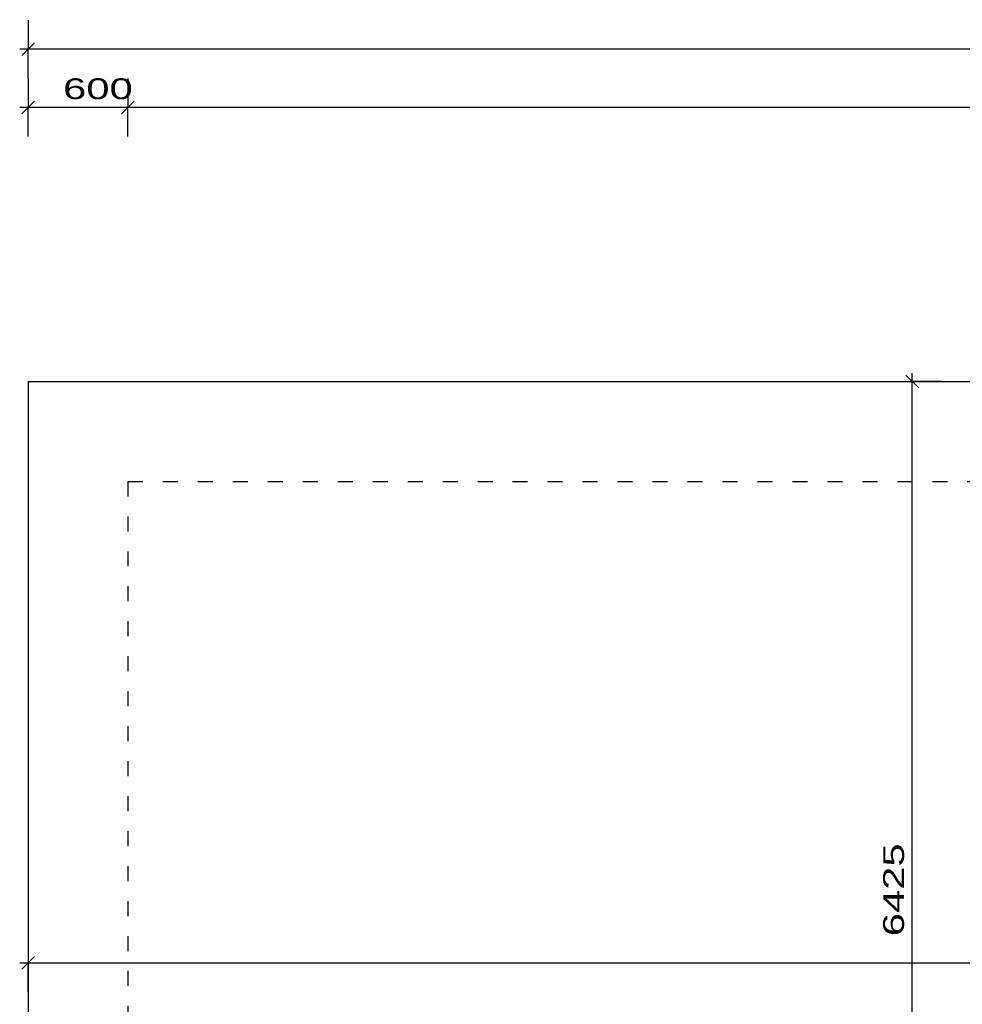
# Model space of a CAD drawing. Extents: x -196363 to 398972, y -489949 to -260582.
# Tile 175 of 256: x 208975 to 214635, y -373983 to -368070. Entities that reach past the tile are written whole.
import ezdxf

# ---------------------------------------------------------------- set-up
doc = ezdxf.new("R2010")
doc.units = 0
doc.header["$MEASUREMENT"] = 0
doc.linetypes.add('DASHED1', pattern=[1, 0.3, -0.4, 0.3])
doc.layers.add('koty', color=1, linetype='Continuous')
doc.layers.add('noszdiv', color=1, linetype='Continuous')
doc.styles.add('SPIRITTXTSTYLE1', font='ROMAN')
doc.dimstyles.new('SPIRITSTYLE541', dxfattribs={"dimtxt": 125, "dimasz": 12.7, "dimexe": 175, "dimexo": -16.646877, "dimgap": 50, "dimtad": 1, "dimdec": 3, "dimzin": 0, "dimdsep": 46, "dimlunit": 7, "dimtxsty": 'SPIRITTXTSTYLE1', "dimblk1": '_TICKMARKS541', "dimblk2": '_TICKMARKS541', "dimsah": 1, "dimcen": 0.09, "dimdle": 50, "dimclrd": 1, "dimclre": 1, "dimclrt": 1, "dimadec": 0, "dimazin": 0, "dimtfac": 1, "dimtdec": 4, "dimtofl": 0, "dimtmove": 1, "dimatfit": 0, "dimfxl": 0, "dimtolj": 1, "dimtzin": 0, "dimarcsym": 0})
doc.dimstyles.new('SPIRITSTYLE542', dxfattribs={"dimtxt": 125, "dimasz": 12.7, "dimexe": 175, "dimexo": -119.784767, "dimgap": 50, "dimtad": 1, "dimdec": 3, "dimzin": 0, "dimdsep": 46, "dimlunit": 7, "dimtxsty": 'SPIRITTXTSTYLE1', "dimblk1": '_TICKMARKS542', "dimblk2": '_TICKMARKS542', "dimsah": 1, "dimcen": 0.09, "dimdle": 50, "dimclrd": 1, "dimclre": 1, "dimclrt": 1, "dimadec": 0, "dimazin": 0, "dimtfac": 1, "dimtdec": 4, "dimtofl": 0, "dimtmove": 1, "dimatfit": 0, "dimfxl": 0, "dimtolj": 1, "dimtzin": 0, "dimarcsym": 0})
doc.dimstyles.new('SPIRITSTYLE544', dxfattribs={"dimtxt": 125, "dimasz": 12.7, "dimexe": 175, "dimexo": 1820.388306, "dimgap": 50, "dimtad": 1, "dimdec": 3, "dimzin": 0, "dimdsep": 46, "dimlunit": 7, "dimtxsty": 'SPIRITTXTSTYLE1', "dimblk1": '_TICKMARKS544', "dimblk2": '_TICKMARKS544', "dimsah": 1, "dimcen": 0.09, "dimdle": 50, "dimclrd": 1, "dimclre": 1, "dimclrt": 1, "dimadec": 0, "dimazin": 0, "dimtfac": 1, "dimtdec": 4, "dimtofl": 0, "dimtmove": 1, "dimatfit": 0, "dimfxl": 0, "dimtolj": 1, "dimtzin": 0, "dimarcsym": 0})
doc.dimstyles.new('SPIRITSTYLE546', dxfattribs={"dimtxt": 125, "dimasz": 12.7, "dimexe": 175, "dimexo": 2070.394775, "dimgap": 50, "dimtad": 1, "dimdec": 3, "dimzin": 0, "dimdsep": 46, "dimlunit": 7, "dimtxsty": 'SPIRITTXTSTYLE1', "dimblk1": '_TICKMARKS546', "dimblk2": '_TICKMARKS546', "dimsah": 1, "dimcen": 0.09, "dimdle": 50, "dimclrd": 1, "dimclre": 1, "dimclrt": 1, "dimadec": 0, "dimazin": 0, "dimtfac": 1, "dimtdec": 4, "dimtofl": 0, "dimtmove": 1, "dimatfit": 0, "dimfxl": 0, "dimtolj": 1, "dimtzin": 0, "dimarcsym": 0})

# ---------------------------------------------------------------- blocks, each defined once
blk = doc.blocks.new('_TICKMARKS541')
at = {"color": 1, "linetype": 'Continuous'}
blk.add_line((-3, -3), (3, 3), dxfattribs=at)
blk = doc.blocks.new('*D1357')
at = {"color": 1, "linetype": 'Continuous', "ltscale": 300}
for p, q in [((209025.328125, -373559.59375, 1723.800049), (209025.328125, -373734.59375, 1723.800049)), ((221400.34375, -373559.59375, 1723.800049), (221400.34375, -373734.59375, 1723.800049)), ((208975.328125, -373734.59375, 1723.800049), (221450.34375, -373734.59375, 1723.800049)), ((209025.328125, -373909.59375, 1723.800049), (209025.328125, -373734.59375, 1723.800049)), ((221400.34375, -373909.59375, 1723.800049), (221400.34375, -373734.59375, 1723.800049))]:
    blk.add_line(p, q, dxfattribs=at)
at = {"color": 1, "linetype": 'Continuous', "ltscale": 300, "xscale": 12.69999980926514, "yscale": 12.69999980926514, "zscale": 12.69999980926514, "rotation": 180.0000050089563}
blk.add_blockref('_TICKMARKS541', (209025.328125, -373734.59375, 1723.800049), dxfattribs=at)
at = {"color": 1, "linetype": 'Continuous', "ltscale": 300, "xscale": 12.69999980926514, "yscale": 12.69999980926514, "zscale": 12.69999980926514}
blk.add_blockref('_TICKMARKS541', (221400.34375, -373734.59375, 1723.800049), dxfattribs=at)
at = {"color": 1, "linetype": 'Continuous', "ltscale": 300, "style": 'SPIRITTXTSTYLE1', "width": 1.5}
blk.add_text('12375', height=125, dxfattribs=at).set_placement((215069.984375, -373684.59375, 1723.800049))
blk = doc.blocks.new('_TICKMARKS542')
at = {"color": 1, "linetype": 'Continuous'}
blk.add_line((-3, -3), (3, 3), dxfattribs=at)
blk = doc.blocks.new('*D1358')
at = {"color": 1, "linetype": 'Continuous', "ltscale": 300}
for p, q in [((214160.125, -370242.9375, 1723.800049), (214335.125, -370242.9375, 1723.800049)), ((214335.125, -376717.9375, 1723.800049), (214335.125, -370192.9375, 1723.800049)), ((214510.125, -370242.9375, 1723.800049), (214335.125, -370242.9375, 1723.800049)), ((214160.125, -376667.9375, 1723.800049), (214335.125, -376667.9375, 1723.800049)), ((214510.125, -376667.9375, 1723.800049), (214335.125, -376667.9375, 1723.800049))]:
    blk.add_line(p, q, dxfattribs=at)
at = {"color": 1, "linetype": 'Continuous', "ltscale": 300, "xscale": 12.69999980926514, "yscale": 12.69999980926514, "zscale": 12.69999980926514}
for p, rotation in [((214335.125, -370242.9375, 1723.800049), 90.00000250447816), ((214335.125, -376667.9375, 1723.800049), 270.0000006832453)]:
    blk.add_blockref('_TICKMARKS542', p, dxfattribs=dict(at, rotation=rotation))
at = {"color": 1, "linetype": 'Continuous', "ltscale": 300, "style": 'SPIRITTXTSTYLE1', "width": 1.5}
blk.add_text('6425', height=125, rotation=90.0000025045, dxfattribs=at).set_placement((214285.140625, -373574.5, 1723.800049))
blk = doc.blocks.new('_TICKMARKS544')
at = {"color": 1, "linetype": 'Continuous'}
blk.add_line((-3, -3), (3, 3), dxfattribs=at)
blk = doc.blocks.new('*D1363')
at = {"color": 1, "linetype": 'Continuous', "ltscale": 300}
for p, q in [((209025.328125, -368072.5625, 1723.800049), (209025.328125, -368247.5625, 1723.800049)), ((235325.375, -368072.5625, 1723.800049), (235325.375, -368247.5625, 1723.800049)), ((235375.375, -368247.5625, 1723.800049), (208975.328125, -368247.5625, 1723.800049)), ((209025.328125, -368422.5625, 1723.800049), (209025.328125, -368247.5625, 1723.800049)), ((235325.375, -368422.5625, 1723.800049), (235325.375, -368247.5625, 1723.800049))]:
    blk.add_line(p, q, dxfattribs=at)
at = {"color": 1, "linetype": 'Continuous', "ltscale": 300, "xscale": 12.69999980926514, "yscale": 12.69999980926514, "zscale": 12.69999980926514}
for p, rotation in [((209025.328125, -368247.5625, 1723.800049), 180.0000050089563), ((235325.375, -368247.5625, 1723.800049), 360.0000100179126)]:
    blk.add_blockref('_TICKMARKS544', p, dxfattribs=dict(at, rotation=rotation))
at = {"color": 1, "linetype": 'Continuous', "ltscale": 300, "style": 'SPIRITTXTSTYLE1', "width": 1.5}
blk.add_text('26300', height=125, rotation=360.0000100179, dxfattribs=at).set_placement((222026.53125, -368197.59375, 1723.800049))
blk = doc.blocks.new('_TICKMARKS546')
at = {"color": 1, "linetype": 'Continuous'}
blk.add_line((-3, -3), (3, 3), dxfattribs=at)
blk = doc.blocks.new('*D1365')
at = {"color": 1, "linetype": 'Continuous', "ltscale": 300}
for p, q in [((209625.328125, -368422.5625, 1723.800049), (209625.328125, -368597.5625, 1723.800049)), ((221040.34375, -368422.5625, 1723.800049), (221040.34375, -368597.5625, 1723.800049)), ((221090.359375, -368597.5625, 1723.800049), (209575.328125, -368597.5625, 1723.800049)), ((209625.328125, -368772.5625, 1723.800049), (209625.328125, -368597.5625, 1723.800049)), ((221040.34375, -368772.5625, 1723.800049), (221040.34375, -368597.5625, 1723.800049))]:
    blk.add_line(p, q, dxfattribs=at)
at = {"color": 1, "linetype": 'Continuous', "ltscale": 300, "xscale": 12.69999980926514, "yscale": 12.69999980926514, "zscale": 12.69999980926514}
for p, rotation in [((209625.328125, -368597.5625, 1723.800049), 180.0000050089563), ((221040.34375, -368597.5625, 1723.800049), 360.0000100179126)]:
    blk.add_blockref('_TICKMARKS546', p, dxfattribs=dict(at, rotation=rotation))
at = {"color": 1, "linetype": 'Continuous', "ltscale": 300, "style": 'SPIRITTXTSTYLE1', "width": 1.5}
blk.add_text('11415', height=125, rotation=360.0000100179, dxfattribs=at).set_placement((215201.890625, -368547.5625, 1723.800049))
blk = doc.blocks.new('*D1366')
at = {"color": 1, "linetype": 'Continuous', "ltscale": 300}
for p, q in [((209025.328125, -368422.5625, 1723.800049), (209025.328125, -368597.5625, 1723.800049)), ((209625.328125, -368422.5625, 1723.800049), (209625.328125, -368597.5625, 1723.800049)), ((209675.34375, -368597.5625, 1723.800049), (208975.328125, -368597.5625, 1723.800049)), ((209025.328125, -368772.5625, 1723.800049), (209025.328125, -368597.5625, 1723.800049)), ((209625.328125, -368772.5625, 1723.800049), (209625.328125, -368597.5625, 1723.800049))]:
    blk.add_line(p, q, dxfattribs=at)
at = {"color": 1, "linetype": 'Continuous', "ltscale": 300, "xscale": 12.69999980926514, "yscale": 12.69999980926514, "zscale": 12.69999980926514}
for p, rotation in [((209025.328125, -368597.5625, 1723.800049), 180.0000050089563), ((209625.328125, -368597.5625, 1723.800049), 360.0000100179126)]:
    blk.add_blockref('_TICKMARKS546', p, dxfattribs=dict(at, rotation=rotation))
at = {"color": 1, "linetype": 'Continuous', "ltscale": 300, "style": 'SPIRITTXTSTYLE1', "width": 1.5}
blk.add_text('600', height=125, rotation=360.0000100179, dxfattribs=at).set_placement((209236.015625, -368547.5625, 1723.800049))

msp = doc.modelspace()

# ---------------------------------------------------------------- linework, layer by layer
at = {"layer": 'noszdiv', "color": 1, "linetype": 'Continuous', "ltscale": 300}
for q in [(223150.34375, -370242.9375, 900), (209025.32812, -375121.90625, 900)]:
    msp.add_line((209025.32812, -370242.9375, 900), q, dxfattribs=at)
at = {"layer": 'noszdiv', "color": 1, "linetype": 'DASHED1', "ltscale": 300}
for q in [(209625.32812, -376272.9375, 900), (221040.34375, -370842.96875, 900)]:
    msp.add_line((209625.32812, -370842.96875, 900), q, dxfattribs=at)

# ---------------------------------------------------------------- dimensions: what is measured, and where the dimension line sits
at = {"layer": 'koty', "color": 1, "linetype": 'Continuous', "ltscale": 300}
for base, p1, p2, dimstyle, picture, middle in [((235325.375, -368247.5625, 1723.80005), (235325.375, -370242.9375, 1723.80005), (209025.32812, -370242.9375, 1723.80005), 'SPIRITSTYLE544', '*D1363', (222175.34375, -368247.5625, 1723.80005)), ((209625.32812, -368597.5625, 1723.80005), (209625.32812, -370842.96875, 1723.80005), (209025.32812, -370242.9375, 1723.80005), 'SPIRITSTYLE546', '*D1366', (209325.3125, -368597.5625, 1723.80005)), ((221040.34375, -368597.5625, 1723.80005), (221040.34375, -370842.96875, 1723.80005), (209625.32812, -370842.96875, 1723.80005), 'SPIRITSTYLE546', '*D1365', (215332.84375, -368597.5625, 1723.80005)), ((209025.32812, -373734.59375, 1723.80005), (209025.32812, -370242.9375, 1723.80005), (221400.34375, -373892.9375, 1723.80005), 'SPIRITSTYLE541', '*D1357', (215212.84375, -373734.59375, 1723.80005))]:
    dim = msp.add_linear_dim(base=base, p1=p1, p2=p2, dimstyle=dimstyle, dxfattribs=at)
    dim.commit()
    dim.dimension.update_dxf_attribs({"geometry": picture, "text_midpoint": middle})
dim = msp.add_linear_dim(base=(214335.125, -376667.9375, 1723.80005), p1=(214390.34375, -376667.9375, 1723.80005), p2=(214390.34375, -370242.9375, 1723.80005), angle=90.000002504, dimstyle='SPIRITSTYLE542', dxfattribs=at)
dim.commit()
dim.dimension.update_dxf_attribs({"geometry": '*D1358', "text_midpoint": (214335.125, -373455.46875, 1723.80005)})

doc.saveas('drawing.dxf')
